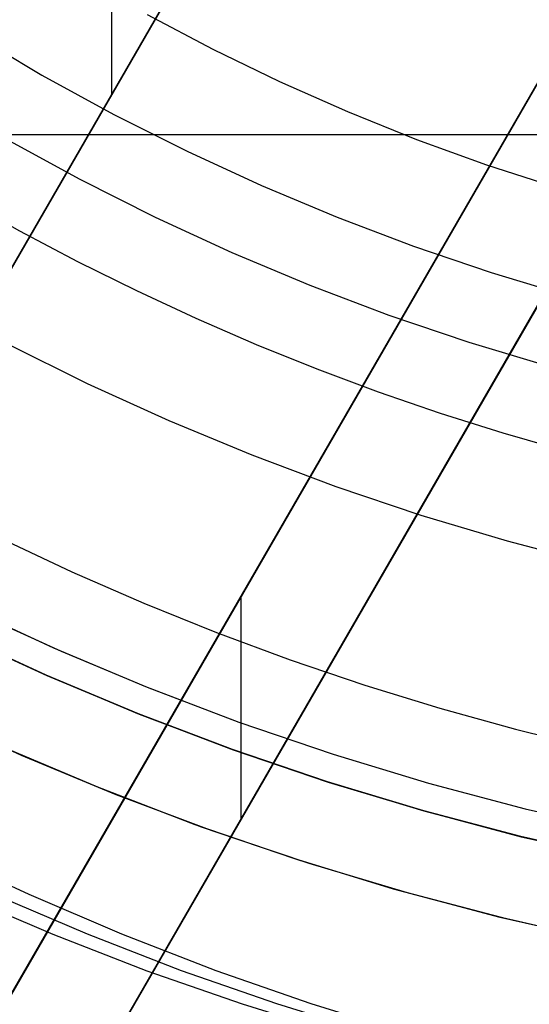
# Model space of a CAD drawing. Header units: millimetres. Extents: x 7986 to 9191, y -11326 to -10283.
# Tile 111 of 256: x 8567 to 8576, y -10719 to -10702. Entities that reach past the tile are written whole.
import ezdxf

# ---------------------------------------------------------------- set-up
doc = ezdxf.new("R2010")
doc.units = ezdxf.units.MM
doc.layers.add('BLANCO METALICO', color=7, linetype='Continuous', true_color=0xededed)

msp = doc.modelspace()

# ---------------------------------------------------------------- linework, layer by layer
at = {"color": 7, "true_color": 0xffffff}
for p, q in [((8569.304, -10701.658, 23.059), (8570.481, -10702.28, 23.059)), ((8569.304, -10701.658, 23.059), (8570.481, -10702.28, 23.059)), ((8566.16, -10701.996, 24.474), (8567.422, -10702.744, 24.474)), ((8566.16, -10701.996, 24.474), (8567.422, -10702.744, 24.474)), ((8570.481, -10702.28, 23.059), (8571.678, -10702.861, 23.059)), ((8570.481, -10702.28, 23.059), (8571.678, -10702.861, 23.059)), ((8567.422, -10702.744, 24.474), (8568.71, -10703.448, 24.474)), ((8567.422, -10702.744, 24.474), (8568.71, -10703.448, 24.474)), ((8571.678, -10702.861, 23.059), (8572.896, -10703.4, 23.059)), ((8571.678, -10702.861, 23.059), (8572.896, -10703.4, 23.059)), ((8568.71, -10703.448, 24.474), (8570.02, -10704.108, 24.474)), ((8568.71, -10703.448, 24.474), (8570.02, -10704.108, 24.474)), ((8572.896, -10703.4, 23.059), (8574.131, -10703.897, 23.059)), ((8572.896, -10703.4, 23.059), (8574.131, -10703.897, 23.059)), ((8566.773, -10703.884, 77.059), (8568.1, -10704.61, 77.059)), ((8566.773, -10703.884, 77.059), (8568.1, -10704.61, 77.059)), ((8574.131, -10703.897, 23.059), (8575.382, -10704.351, 23.059)), ((8574.131, -10703.897, 23.059), (8575.382, -10704.351, 23.059)), ((8570.02, -10704.108, 24.474), (8571.353, -10704.721, 24.474)), ((8570.02, -10704.108, 24.474), (8571.353, -10704.721, 24.474)), ((8575.382, -10704.351, 23.059), (8576.648, -10704.762, 23.059)), ((8575.382, -10704.351, 23.059), (8576.648, -10704.762, 23.059)), ((8568.1, -10704.61, 77.059), (8569.451, -10705.29, 77.059)), ((8568.1, -10704.61, 77.059), (8569.451, -10705.29, 77.059)), ((8571.353, -10704.721, 24.474), (8572.706, -10705.289, 24.474)), ((8571.353, -10704.721, 24.474), (8572.706, -10705.289, 24.474)), ((8567.026, -10705.54, 32.648), (8566.001, -10704.965, 32.648)), ((8567.026, -10705.54, 32.648), (8566.001, -10704.965, 32.648)), ((8569.451, -10705.29, 77.059), (8570.825, -10705.923, 77.059)), ((8569.451, -10705.29, 77.059), (8570.825, -10705.923, 77.059)), ((8572.706, -10705.289, 24.474), (8574.078, -10705.809, 24.474)), ((8572.706, -10705.289, 24.474), (8574.078, -10705.809, 24.474)), ((8568.065, -10706.09, 32.648), (8567.026, -10705.54, 32.648)), ((8568.065, -10706.09, 32.648), (8567.026, -10705.54, 32.648)), ((8574.078, -10705.809, 24.474), (8575.468, -10706.282, 24.474)), ((8574.078, -10705.809, 24.474), (8575.468, -10706.282, 24.474)), ((8570.825, -10705.923, 77.059), (8572.22, -10706.508, 77.059)), ((8570.825, -10705.923, 77.059), (8572.22, -10706.508, 77.059)), ((8569.118, -10706.613, 32.648), (8568.065, -10706.09, 32.648)), ((8569.118, -10706.613, 32.648), (8568.065, -10706.09, 32.648)), ((8575.468, -10706.282, 24.474), (8576.872, -10706.706, 24.474)), ((8575.468, -10706.282, 24.474), (8576.872, -10706.706, 24.474)), ((8572.22, -10706.508, 77.059), (8573.634, -10707.044, 77.059)), ((8572.22, -10706.508, 77.059), (8573.634, -10707.044, 77.059)), ((8570.184, -10707.108, 32.648), (8569.118, -10706.613, 32.648)), ((8570.184, -10707.108, 32.648), (8569.118, -10706.613, 32.648)), ((8573.634, -10707.044, 77.059), (8575.066, -10707.531, 77.059)), ((8573.634, -10707.044, 77.059), (8575.066, -10707.531, 77.059)), ((8571.261, -10707.576, 32.648), (8570.184, -10707.108, 32.648)), ((8571.261, -10707.576, 32.648), (8570.184, -10707.108, 32.648)), ((8568.236, -10708.274, 34.059), (8566.796, -10707.558, 34.059)), ((8568.236, -10708.274, 34.059), (8566.796, -10707.558, 34.059)), ((8572.351, -10708.016, 32.648), (8571.261, -10707.576, 32.648)), ((8572.351, -10708.016, 32.648), (8571.261, -10707.576, 32.648)), ((8575.066, -10707.531, 77.059), (8576.514, -10707.969, 77.059)), ((8575.066, -10707.531, 77.059), (8576.514, -10707.969, 77.059)), ((8573.451, -10708.428, 32.648), (8572.351, -10708.016, 32.648)), ((8573.451, -10708.428, 32.648), (8572.351, -10708.016, 32.648)), ((8569.699, -10708.941, 34.059), (8568.236, -10708.274, 34.059)), ((8569.699, -10708.941, 34.059), (8568.236, -10708.274, 34.059)), ((8574.561, -10708.81, 32.648), (8573.451, -10708.428, 32.648)), ((8574.561, -10708.81, 32.648), (8573.451, -10708.428, 32.648)), ((8575.682, -10709.163, 32.648), (8574.561, -10708.81, 32.648)), ((8575.682, -10709.163, 32.648), (8574.561, -10708.81, 32.648)), ((8571.185, -10709.557, 34.059), (8569.699, -10708.941, 34.059)), ((8571.185, -10709.557, 34.059), (8569.699, -10708.941, 34.059)), ((8576.811, -10709.486, 32.648), (8575.682, -10709.163, 32.648)), ((8576.811, -10709.486, 32.648), (8575.682, -10709.163, 32.648)), ((8572.691, -10710.122, 34.059), (8571.185, -10709.557, 34.059)), ((8572.691, -10710.122, 34.059), (8571.185, -10709.557, 34.059)), ((8574.215, -10710.636, 34.059), (8572.691, -10710.122, 34.059)), ((8574.215, -10710.636, 34.059), (8572.691, -10710.122, 34.059)), ((8575.756, -10711.097, 34.059), (8574.215, -10710.636, 34.059)), ((8575.756, -10711.097, 34.059), (8574.215, -10710.636, 34.059)), ((8566.68, -10711.044, 75.023), (8567.954, -10711.643, 75.023)), ((8566.68, -10711.044, 75.023), (8567.954, -10711.643, 75.023)), ((8577.311, -10711.505, 34.059), (8575.756, -10711.097, 34.059)), ((8577.311, -10711.505, 34.059), (8575.756, -10711.097, 34.059)), ((8567.954, -10711.643, 75.023), (8569.244, -10712.206, 75.023)), ((8567.954, -10711.643, 75.023), (8569.244, -10712.206, 75.023)), ((8569.244, -10712.206, 75.023), (8570.549, -10712.733, 75.023)), ((8569.244, -10712.206, 75.023), (8570.549, -10712.733, 75.023)), ((8566.005, -10712.258, 34.059), (8567.627, -10713.008, 34.059)), ((8566.005, -10712.258, 34.059), (8567.627, -10713.008, 34.059)), ((8566.248, -10712.374, 34.059), (8567.767, -10713.069, 34.059)), ((8567.495, -10713.496, 60.059), (8565.861, -10712.744, 60.059)), ((8567.495, -10713.496, 60.059), (8565.861, -10712.744, 60.059)), ((8570.549, -10712.733, 75.023), (8571.868, -10713.223, 75.023)), ((8570.549, -10712.733, 75.023), (8571.868, -10713.223, 75.023)), ((8565.869, -10712.747, 39.059), (8567.502, -10713.499, 39.059)), ((8565.869, -10712.747, 39.059), (8567.502, -10713.499, 39.059)), ((8565.876, -10712.751, 49.559), (8567.508, -10713.502, 49.559)), ((8567.627, -10713.008, 34.059), (8569.275, -10713.701, 34.059)), ((8567.627, -10713.008, 34.059), (8569.275, -10713.701, 34.059)), ((8567.767, -10713.069, 34.059), (8569.308, -10713.714, 34.059)), ((8571.868, -10713.223, 75.023), (8573.201, -10713.676, 75.023)), ((8571.868, -10713.223, 75.023), (8573.201, -10713.676, 75.023)), ((8569.153, -10714.191, 60.059), (8567.495, -10713.496, 60.059)), ((8569.153, -10714.191, 60.059), (8567.495, -10713.496, 60.059)), ((8567.502, -10713.499, 39.059), (8569.16, -10714.194, 39.059)), ((8567.502, -10713.499, 39.059), (8569.16, -10714.194, 39.059)), ((8567.508, -10713.502, 49.559), (8569.166, -10714.196, 49.559)), ((8569.275, -10713.701, 34.059), (8570.945, -10714.337, 34.059)), ((8569.275, -10713.701, 34.059), (8570.945, -10714.337, 34.059)), ((8569.308, -10713.714, 34.059), (8570.869, -10714.309, 34.059)), ((8573.201, -10713.676, 75.023), (8574.545, -10714.091, 75.023)), ((8573.201, -10713.676, 75.023), (8574.545, -10714.091, 75.023)), ((8574.545, -10714.091, 75.023), (8575.901, -10714.467, 75.023)), ((8574.545, -10714.091, 75.023), (8575.901, -10714.467, 75.023)), ((8565.382, -10714.168, 36.051), (8567.052, -10714.93, 36.051)), ((8565.382, -10714.168, 36.051), (8567.052, -10714.93, 36.051)), ((8570.835, -10714.829, 60.059), (8569.153, -10714.191, 60.059)), ((8570.835, -10714.829, 60.059), (8569.153, -10714.191, 60.059)), ((8569.16, -10714.194, 39.059), (8570.841, -10714.831, 39.059)), ((8569.16, -10714.194, 39.059), (8570.841, -10714.831, 39.059)), ((8569.166, -10714.196, 49.559), (8570.846, -10714.833, 49.559)), ((8570.945, -10714.337, 34.059), (8572.636, -10714.915, 34.059)), ((8570.945, -10714.337, 34.059), (8572.636, -10714.915, 34.059)), ((8575.901, -10714.467, 75.023), (8577.267, -10714.804, 75.023)), ((8575.901, -10714.467, 75.023), (8577.267, -10714.804, 75.023)), ((8566.694, -10714.772, 37.555), (8568.414, -10715.501, 37.555)), ((8566.831, -10714.832, 39.059), (8568.541, -10715.552, 39.059)), ((8566.831, -10714.832, 39.059), (8568.541, -10715.552, 39.059)), ((8572.537, -10715.408, 60.059), (8570.835, -10714.829, 60.059)), ((8572.537, -10715.408, 60.059), (8570.835, -10714.829, 60.059)), ((8570.841, -10714.831, 39.059), (8572.543, -10715.41, 39.059)), ((8570.841, -10714.831, 39.059), (8572.543, -10715.41, 39.059)), ((8570.846, -10714.833, 49.559), (8572.548, -10715.412, 49.559)), ((8567.052, -10714.93, 36.051), (8568.747, -10715.634, 36.051)), ((8567.052, -10714.93, 36.051), (8568.747, -10715.634, 36.051)), ((8572.636, -10714.915, 34.059), (8574.347, -10715.433, 34.059)), ((8572.636, -10714.915, 34.059), (8574.347, -10715.433, 34.059)), ((8568.414, -10715.501, 37.555), (8570.158, -10716.17, 37.555)), ((8568.541, -10715.552, 39.059), (8570.275, -10716.212, 39.059)), ((8568.541, -10715.552, 39.059), (8570.275, -10716.212, 39.059)), ((8574.258, -10715.928, 60.059), (8572.537, -10715.408, 60.059)), ((8574.258, -10715.928, 60.059), (8572.537, -10715.408, 60.059)), ((8572.543, -10715.41, 39.059), (8574.263, -10715.93, 39.059)), ((8572.543, -10715.41, 39.059), (8574.263, -10715.93, 39.059)), ((8572.548, -10715.412, 49.559), (8574.268, -10715.931, 49.559)), ((8574.347, -10715.433, 34.059), (8576.074, -10715.892, 34.059)), ((8574.347, -10715.433, 34.059), (8576.074, -10715.892, 34.059)), ((8568.747, -10715.634, 36.051), (8570.465, -10716.28, 36.051)), ((8568.747, -10715.634, 36.051), (8570.465, -10716.28, 36.051)), ((8576.074, -10715.892, 34.059), (8577.816, -10716.291, 34.059)), ((8576.074, -10715.892, 34.059), (8577.816, -10716.291, 34.059)), ((8575.997, -10716.389, 60.059), (8574.258, -10715.928, 60.059)), ((8575.997, -10716.389, 60.059), (8574.258, -10715.928, 60.059)), ((8574.263, -10715.93, 39.059), (8576.001, -10716.39, 39.059)), ((8574.263, -10715.93, 39.059), (8576.001, -10716.39, 39.059)), ((8574.268, -10715.931, 49.559), (8576.005, -10716.391, 49.559)), ((8570.158, -10716.17, 37.555), (8571.925, -10716.777, 37.555)), ((8570.275, -10716.212, 39.059), (8572.031, -10716.811, 39.059)), ((8570.275, -10716.212, 39.059), (8572.031, -10716.811, 39.059)), ((8570.465, -10716.28, 36.051), (8572.204, -10716.867, 36.051)), ((8570.465, -10716.28, 36.051), (8572.204, -10716.867, 36.051)), ((8577.75, -10716.789, 60.059), (8575.997, -10716.389, 60.059)), ((8577.75, -10716.789, 60.059), (8575.997, -10716.389, 60.059)), ((8576.001, -10716.39, 39.059), (8577.754, -10716.79, 39.059)), ((8576.001, -10716.39, 39.059), (8577.754, -10716.79, 39.059)), ((8576.005, -10716.391, 49.559), (8577.757, -10716.79, 49.559)), ((8567.193, -10717.43, 45.708), (8565.556, -10716.661, 46.086)), ((8571.925, -10716.777, 37.555), (8573.711, -10717.323, 37.555)), ((8572.031, -10716.811, 39.059), (8573.807, -10717.35, 39.059)), ((8572.031, -10716.811, 39.059), (8573.807, -10717.35, 39.059)), ((8572.204, -10716.867, 36.051), (8573.962, -10717.394, 36.051)), ((8572.204, -10716.867, 36.051), (8573.962, -10717.394, 36.051)), ((8573.711, -10717.323, 37.555), (8575.516, -10717.805, 37.555)), ((8565.956, -10717.43, 40.349), (8567.617, -10718.141, 39.966)), ((8568.236, -10718.141, 42.645), (8566.574, -10717.43, 43.029)), ((8568.854, -10718.141, 45.325), (8567.193, -10717.43, 45.708)), ((8573.807, -10717.35, 39.059), (8575.6, -10717.826, 39.059)), ((8573.807, -10717.35, 39.059), (8575.6, -10717.826, 39.059)), ((8573.962, -10717.394, 36.051), (8575.737, -10717.86, 36.051)), ((8573.962, -10717.394, 36.051), (8575.737, -10717.86, 36.051)), ((8575.516, -10717.805, 37.555), (8577.336, -10718.225, 37.555)), ((8575.6, -10717.826, 39.059), (8577.409, -10718.241, 39.059)), ((8575.6, -10717.826, 39.059), (8577.409, -10718.241, 39.059)), ((8575.737, -10717.86, 36.051), (8577.527, -10718.266, 36.051)), ((8575.737, -10717.86, 36.051), (8577.527, -10718.266, 36.051)), ((8567.617, -10718.141, 39.966), (8569.302, -10718.794, 39.577)), ((8569.92, -10718.794, 42.256), (8568.236, -10718.141, 42.645)), ((8570.539, -10718.794, 44.936), (8568.854, -10718.141, 45.325)), ((8569.302, -10718.794, 39.577), (8571.007, -10719.386, 39.183)), ((8571.625, -10719.386, 41.862), (8569.92, -10718.794, 42.256)), ((8572.244, -10719.386, 44.542), (8570.539, -10718.794, 44.936)), ((8571.007, -10719.386, 39.183), (8572.731, -10719.918, 38.785)), ((8573.349, -10719.918, 41.464), (8571.625, -10719.386, 41.862)), ((8573.968, -10719.918, 44.144), (8572.244, -10719.386, 44.542))]:
    msp.add_line(p, q, dxfattribs=at)
at = {"layer": 'BLANCO METALICO'}
for p, q in [((8566.172, -10707.418, 161.521), (8573.778, -10694.243, 162.581)), ((8573.779, -10694.244, 159.581), (8566.172, -10707.419, 159.581)), ((8566.173, -10707.419, 161.081), (8573.779, -10694.244, 161.081)), ((8568.676, -10703.08, 161.872), (8568.676, -10697.085, 162.234)), ((8559.967, -10731.167, 162.081), (8576.925, -10701.795, 162.081)), ((8576.925, -10701.795, 159.581), (8559.967, -10731.167, 159.581)), ((8559.967, -10731.167, 160.831), (8576.925, -10701.795, 160.831)), ((8556.123, -10741.825, 156.581), (8578.657, -10702.796, 156.581)), ((8556.123, -10741.825, 158.081), (8578.657, -10702.796, 158.081)), ((8578.657, -10702.795, 162.081), (8561.699, -10732.167, 162.081)), ((8561.699, -10732.167, 159.581), (8578.657, -10702.795, 159.581)), ((8578.657, -10702.795, 160.831), (8561.699, -10732.167, 160.831)), ((8578.066, -10703.818, 156.581), (8554.972, -10703.818, 156.581)), ((8570.99, -10716.074, 162.081), (8570.99, -10712.074, 162.081)), ((8568.446, -10716.481, 159.581), (8568.446, -10716.481, 162.081)), ((8570.178, -10717.481, 159.581), (8570.178, -10717.481, 162.081))]:
    msp.add_line(p, q, dxfattribs=at)

doc.saveas('drawing.dxf')
